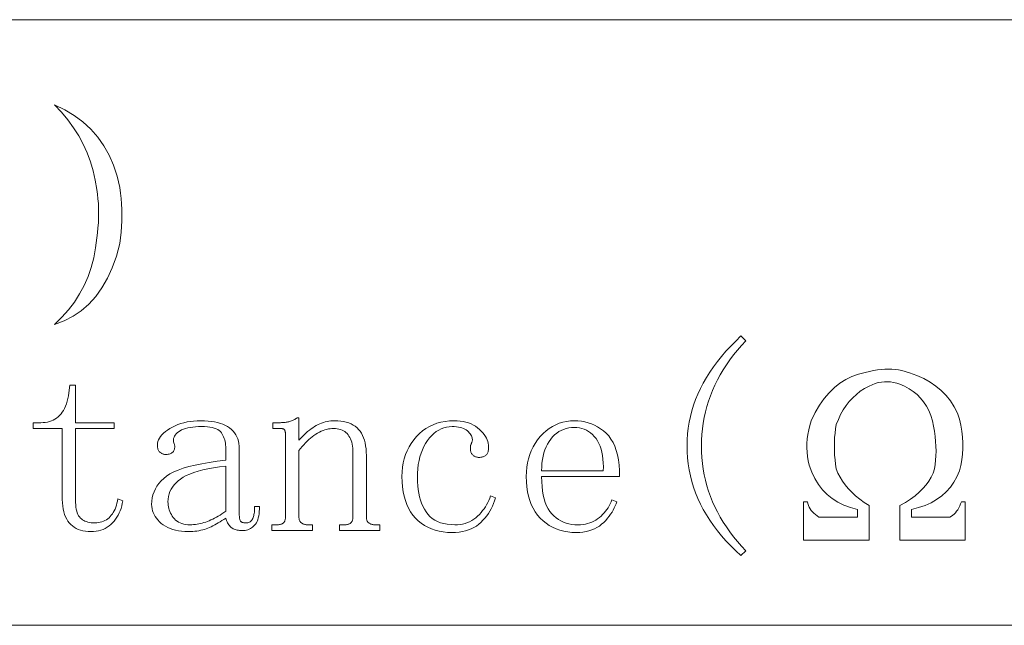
# Model space of a CAD drawing. Extents: x 1 to 297, y 1 to 210.
# Tile 72 of 171: x 144.13 to 152.89, y 51.12 to 56.51. Entities that reach past the tile are written whole.
import ezdxf

# ---------------------------------------------------------------- set-up
doc = ezdxf.new("R2010")
doc.units = 0

msp = doc.modelspace()

# ---------------------------------------------------------------- linework, layer by layer
at = {"color": 7, "lineweight": 13}
for p, q in [((1.3055, 56.5077), (219.3213, 56.5077)), ((1.3055, 51.1191), (219.3213, 51.1191))]:
    msp.add_line(p, q, dxfattribs=at)
for points in [[(144.4381, 55.7506), (144.5304, 55.7062), (144.6151, 55.6553), (144.6922, 55.5978), (144.7618, 55.5339), (144.8239, 55.4634), (144.8784, 55.3865), (144.9253, 55.303), (144.9648, 55.213), (144.9966, 55.1165), (145.021, 55.0134), (145.0272, 54.9653), (145.032, 54.9167), (145.0354, 54.8679), (145.0374, 54.8187), (145.0381, 54.7691), (145.0374, 54.7193), (145.0354, 54.669), (145.032, 54.6185), (145.0272, 54.5675), (145.021, 54.5163), (144.9905, 54.4042), (144.9538, 54.301), (144.9109, 54.2067), (144.8619, 54.1213), (144.8067, 54.0449), (144.7453, 53.9773), (144.6778, 53.9187), (144.6041, 53.869), (144.5242, 53.8282), (144.4381, 53.7963), (144.5036, 53.8595), (144.5629, 53.9259), (144.6161, 53.9953), (144.6631, 54.0678), (144.7038, 54.1434), (144.7385, 54.2221), (144.7669, 54.3039), (144.7892, 54.3887), (144.8053, 54.4767), (144.8153, 54.5677), (144.8214, 54.6121), (144.8262, 54.6562), (144.8297, 54.6999), (144.8317, 54.7433), (144.8324, 54.7863), (144.8317, 54.829), (144.8297, 54.8713), (144.8262, 54.9133), (144.8214, 54.955), (144.8153, 54.9963), (144.8022, 55.081), (144.7837, 55.1636), (144.7597, 55.2442), (144.7303, 55.3227), (144.6953, 55.3991), (144.6548, 55.4735), (144.6089, 55.5459), (144.5574, 55.6162), (144.5005, 55.6844)], [(150.5924, 53.6506), (150.554, 53.6091), (150.5175, 53.5671), (150.483, 53.5244), (150.4505, 53.4812), (150.4199, 53.4374), (150.3913, 53.3929), (150.3647, 53.3479), (150.3401, 53.3022), (150.3174, 53.256), (150.2967, 53.2091), (150.278, 53.1618), (150.2612, 53.114), (150.2464, 53.0658), (150.2336, 53.0171), (150.2228, 52.9681), (150.2139, 52.9186), (150.207, 52.8686), (150.2021, 52.8183), (150.1991, 52.7675), (150.1981, 52.7163), (150.1991, 52.6635), (150.2021, 52.6114), (150.207, 52.5599), (150.2139, 52.5092), (150.2228, 52.4591), (150.2336, 52.4098), (150.2464, 52.3611), (150.2612, 52.3131), (150.278, 52.2658), (150.2967, 52.2191), (150.3174, 52.1731), (150.3401, 52.1276), (150.3647, 52.0826), (150.3913, 52.0381), (150.4199, 51.9941), (150.4505, 51.9507), (150.483, 51.9077), (150.5175, 51.8653), (150.554, 51.8234), (150.5924, 51.782), (150.5496, 51.7391), (150.5028, 51.7823), (150.4584, 51.8261), (150.4164, 51.8704), (150.3768, 51.9154), (150.3396, 51.9609), (150.3048, 52.0071), (150.2724, 52.0538), (150.2424, 52.1012), (150.2148, 52.1492), (150.1896, 52.1977), (150.1668, 52.2469), (150.1464, 52.2966), (150.1284, 52.347), (150.1128, 52.3979), (150.0996, 52.4495), (150.0888, 52.5017), (150.0804, 52.5544), (150.0744, 52.6078), (150.0708, 52.6617), (150.0696, 52.7163), (150.0708, 52.7692), (150.0744, 52.8217), (150.0804, 52.8738), (150.0888, 52.9254), (150.0996, 52.9766), (150.1128, 53.0274), (150.1284, 53.0778), (150.1464, 53.1277), (150.1668, 53.1772), (150.1896, 53.2263), (150.2148, 53.2749), (150.2424, 53.3231), (150.2724, 53.3709), (150.3048, 53.4183), (150.3396, 53.4652), (150.3768, 53.5117), (150.4164, 53.5578), (150.4584, 53.6034), (150.5028, 53.6486), (150.5496, 53.6934)], [(151.6553, 53.3677), (151.6925, 53.3771), (151.7287, 53.3849), (151.7638, 53.3909), (151.7979, 53.3951), (151.831, 53.3977), (151.8631, 53.3986), (151.8941, 53.3977), (151.9241, 53.3951), (151.953, 53.3909), (151.981, 53.3849), (152.0508, 53.3657), (152.1161, 53.3423), (152.1769, 53.3149), (152.2333, 53.2834), (152.2853, 53.2477), (152.3328, 53.2079), (152.3758, 53.1641), (152.4144, 53.1161), (152.4485, 53.0639), (152.4781, 53.0077), (152.4937, 52.9532), (152.5063, 52.8994), (152.5157, 52.8462), (152.522, 52.7938), (152.5253, 52.742), (152.5255, 52.6909), (152.5225, 52.6405), (152.5165, 52.5908), (152.5074, 52.5418), (152.4953, 52.4934), (152.4725, 52.4406), (152.4452, 52.3919), (152.4135, 52.3474), (152.3773, 52.3069), (152.3367, 52.2706), (152.2916, 52.2383), (152.2421, 52.2102), (152.1881, 52.1862), (152.1296, 52.1663), (152.0667, 52.1506), (152.0667, 52.082), (152.4096, 52.082), (152.4229, 52.0895), (152.4356, 52.0985), (152.4476, 52.1087), (152.4589, 52.1204), (152.4696, 52.1334), (152.4795, 52.1478), (152.4888, 52.1636), (152.4973, 52.1807), (152.5052, 52.1993), (152.5124, 52.2191), (152.5467, 52.2191), (152.5467, 51.8763), (151.9639, 51.8763), (151.9639, 52.1849), (152.0132, 52.2128), (152.0585, 52.2418), (152.0996, 52.2718), (152.1366, 52.3028), (152.1696, 52.3349), (152.1984, 52.3679), (152.2231, 52.4021), (152.2436, 52.4372), (152.2601, 52.4734), (152.2724, 52.5106), (152.2784, 52.5488), (152.2827, 52.5881), (152.2853, 52.6283), (152.2861, 52.6697), (152.2853, 52.712), (152.2827, 52.7554), (152.2784, 52.7998), (152.2724, 52.8452), (152.2647, 52.8917), (152.2553, 52.9391), (152.24, 52.9856), (152.2217, 53.029), (152.2003, 53.0693), (152.1757, 53.1065), (152.1481, 53.1406), (152.1174, 53.1716), (152.0837, 53.1995), (152.0468, 53.2244), (152.0069, 53.2462), (151.9639, 53.2649), (151.9364, 53.2739), (151.909, 53.2806), (151.8816, 53.2849), (151.8541, 53.2868), (151.8267, 53.2863), (151.7993, 53.2834), (151.7719, 53.2781), (151.7444, 53.2703), (151.717, 53.2602), (151.6896, 53.2477), (151.6496, 53.2258), (151.6121, 53.2011), (151.5769, 53.1737), (151.5442, 53.1435), (151.5139, 53.1106), (151.4859, 53.0749), (151.4604, 53.0365), (151.4372, 52.9954), (151.4165, 52.9515), (151.3981, 52.9049), (151.392, 52.867), (151.3872, 52.8287), (151.3837, 52.7902), (151.3817, 52.7513), (151.381, 52.712), (151.3817, 52.6724), (151.3837, 52.6325), (151.3872, 52.5922), (151.392, 52.5515), (151.3981, 52.5106), (151.4134, 52.4734), (151.4317, 52.4372), (151.4532, 52.4021), (151.4777, 52.3679), (151.5053, 52.3349), (151.536, 52.3028), (151.5697, 52.2718), (151.6066, 52.2418), (151.6465, 52.2128), (151.6896, 52.1849), (151.6896, 51.8763), (151.1067, 51.8763), (151.1067, 52.2191), (151.141, 52.2191), (151.1451, 52.2023), (151.1506, 52.1862), (151.1574, 52.1708), (151.1657, 52.1561), (151.1753, 52.142), (151.1862, 52.1286), (151.1986, 52.1159), (151.2123, 52.1039), (151.2274, 52.0926), (151.2439, 52.082), (151.5867, 52.082), (151.5867, 52.1506), (151.5238, 52.1669), (151.4653, 52.1883), (151.4113, 52.2149), (151.3618, 52.2466), (151.3167, 52.2834), (151.2761, 52.3254), (151.2399, 52.3726), (151.2082, 52.4249), (151.1809, 52.4823), (151.1581, 52.5449), (151.149, 52.5827), (151.1424, 52.621), (151.1381, 52.6595), (151.1362, 52.6985), (151.1367, 52.7377), (151.1396, 52.7773), (151.1449, 52.8173), (151.1526, 52.8575), (151.1628, 52.8982), (151.1753, 52.9391), (151.2109, 53.0113), (151.2493, 53.077), (151.2905, 53.1361), (151.3344, 53.1887), (151.381, 53.2349), (151.4304, 53.2745), (151.4825, 53.3075), (151.5373, 53.3341), (151.5949, 53.3542)], [(144.6267, 52.2363), (144.6271, 52.2131), (144.6284, 52.1914), (144.6306, 52.1712), (144.6336, 52.1526), (144.6374, 52.1356), (144.6421, 52.1201), (144.6477, 52.1061), (144.6541, 52.0937), (144.6614, 52.0828), (144.6696, 52.0734), (144.6786, 52.0653), (144.6884, 52.058), (144.6991, 52.0516), (144.7107, 52.046), (144.7231, 52.0413), (144.7364, 52.0374), (144.7506, 52.0344), (144.7656, 52.0323), (144.7814, 52.031), (144.7981, 52.0306), (144.8149, 52.0311), (144.8311, 52.0328), (144.8465, 52.0356), (144.8612, 52.0395), (144.8753, 52.0445), (144.8886, 52.0506), (144.9013, 52.0579), (144.9133, 52.0662), (144.9247, 52.0757), (144.9353, 52.0863), (144.9452, 52.0979), (144.9545, 52.1105), (144.963, 52.124), (144.9709, 52.1384), (144.9781, 52.1538), (144.9846, 52.1701), (144.9905, 52.1874), (144.9956, 52.2056), (145.0001, 52.2248), (145.0038, 52.2449), (145.0467, 52.2277), (145.0427, 52.2041), (145.0376, 52.1814), (145.0314, 52.1596), (145.0241, 52.1386), (145.0156, 52.1184), (145.0061, 52.0991), (144.9954, 52.0807), (144.9836, 52.0631), (144.9707, 52.0464), (144.9567, 52.0306), (144.9417, 52.0159), (144.9257, 52.0028), (144.9088, 51.9912), (144.8909, 51.9812), (144.8721, 51.9727), (144.8523, 51.9658), (144.8316, 51.9604), (144.81, 51.9565), (144.7874, 51.9542), (144.7639, 51.9534), (144.7388, 51.9542), (144.715, 51.9565), (144.6925, 51.9604), (144.6713, 51.9658), (144.6514, 51.9727), (144.6327, 51.9812), (144.6153, 51.9912), (144.5993, 52.0028), (144.5845, 52.0159), (144.571, 52.0306), (144.5588, 52.0469), (144.5479, 52.0649), (144.5382, 52.0846), (144.5298, 52.106), (144.5228, 52.1291), (144.517, 52.154), (144.5125, 52.1806), (144.5093, 52.2089), (144.5074, 52.2389), (144.5067, 52.2706), (144.5067, 52.8706), (144.2496, 52.8706), (144.2496, 52.922), (144.3181, 52.922), (144.3383, 52.9226), (144.3577, 52.9246), (144.3764, 52.9278), (144.3942, 52.9323), (144.4113, 52.9381), (144.4277, 52.9451), (144.4432, 52.9535), (144.458, 52.9631), (144.472, 52.9741), (144.4853, 52.9863), (144.4977, 52.9999), (144.5091, 53.0149), (144.5196, 53.0314), (144.5292, 53.0494), (144.5378, 53.0688), (144.5454, 53.0897), (144.5522, 53.112), (144.558, 53.1358), (144.5628, 53.161), (144.5667, 53.1877), (144.5753, 53.2563), (144.6267, 53.2563), (144.6267, 52.922), (144.9696, 52.922), (144.9696, 52.8706), (144.6267, 52.8706)], [(145.6296, 51.9534), (145.5994, 51.9542), (145.5706, 51.9563), (145.5432, 51.96), (145.5171, 51.9651), (145.4924, 51.9716), (145.4691, 51.9797), (145.4472, 51.9891), (145.4266, 52.0001), (145.4074, 52.0124), (145.3896, 52.0263), (145.3733, 52.0411), (145.3587, 52.0563), (145.3459, 52.0719), (145.3347, 52.088), (145.3253, 52.1045), (145.3176, 52.1214), (145.3116, 52.1388), (145.3073, 52.1566), (145.3047, 52.1748), (145.3038, 52.1934), (145.3052, 52.2237), (145.3092, 52.2529), (145.3158, 52.281), (145.3251, 52.3079), (145.3371, 52.3338), (145.3517, 52.3585), (145.3689, 52.3821), (145.3889, 52.4046), (145.4115, 52.426), (145.4367, 52.4463), (145.4659, 52.4654), (145.5003, 52.4835), (145.5399, 52.5004), (145.5848, 52.5162), (145.6349, 52.5309), (145.6902, 52.5445), (145.7508, 52.557), (145.8166, 52.5683), (145.8876, 52.5786), (145.9639, 52.5877), (145.9639, 52.6906), (145.9635, 52.7074), (145.9623, 52.7237), (145.9604, 52.7393), (145.9577, 52.7543), (145.9542, 52.7688), (145.95, 52.7826), (145.9449, 52.7959), (145.9392, 52.8085), (145.9326, 52.8206), (145.9253, 52.832), (145.9166, 52.8426), (145.9059, 52.8521), (145.8933, 52.8604), (145.8786, 52.8677), (145.8621, 52.8738), (145.8435, 52.8788), (145.823, 52.8827), (145.8005, 52.8855), (145.776, 52.8872), (145.7496, 52.8877), (145.7213, 52.8872), (145.6947, 52.8858), (145.6698, 52.8835), (145.6467, 52.8802), (145.6253, 52.8759), (145.6056, 52.8707), (145.5876, 52.8646), (145.5713, 52.8575), (145.5567, 52.8495), (145.5439, 52.8406), (145.5326, 52.8311), (145.5229, 52.8215), (145.5148, 52.8119), (145.5082, 52.8022), (145.5031, 52.7924), (145.4996, 52.7825), (145.4977, 52.7725), (145.4972, 52.7624), (145.4983, 52.7522), (145.501, 52.742), (145.5041, 52.7351), (145.5065, 52.7283), (145.5082, 52.7214), (145.5092, 52.7146), (145.5096, 52.7077), (145.5092, 52.7009), (145.5082, 52.694), (145.5065, 52.6871), (145.5041, 52.6803), (145.501, 52.6734), (145.4972, 52.6669), (145.4928, 52.6611), (145.4876, 52.6559), (145.4818, 52.6515), (145.4753, 52.6477), (145.4681, 52.6446), (145.4602, 52.6422), (145.4516, 52.6405), (145.4424, 52.6395), (145.4324, 52.6391), (145.4257, 52.6394), (145.4192, 52.64), (145.413, 52.6411), (145.407, 52.6426), (145.4014, 52.6445), (145.3959, 52.6469), (145.3907, 52.6496), (145.3858, 52.6529), (145.3811, 52.6565), (145.3767, 52.6606), (145.3726, 52.6651), (145.369, 52.67), (145.3658, 52.6754), (145.363, 52.6811), (145.3606, 52.6874), (145.3587, 52.694), (145.3572, 52.7011), (145.3561, 52.7086), (145.3555, 52.7165), (145.3553, 52.7249), (145.3564, 52.7402), (145.3597, 52.7554), (145.3653, 52.7704), (145.3731, 52.7852), (145.3831, 52.7999), (145.3954, 52.8143), (145.4099, 52.8287), (145.4266, 52.8428), (145.4455, 52.8568), (145.4667, 52.8706), (145.4895, 52.8836), (145.5133, 52.8953), (145.5382, 52.9055), (145.5641, 52.9145), (145.591, 52.922), (145.6189, 52.9282), (145.6479, 52.933), (145.6779, 52.9364), (145.7089, 52.9385), (145.741, 52.9391), (145.7744, 52.9385), (145.8061, 52.9366), (145.8361, 52.9334), (145.8644, 52.9289), (145.891, 52.9231), (145.9158, 52.916), (145.939, 52.9076), (145.9604, 52.898), (145.9801, 52.8871), (145.9981, 52.8749), (146.0144, 52.8614), (146.029, 52.8469), (146.0418, 52.8313), (146.053, 52.8145), (146.0624, 52.7966), (146.0701, 52.7777), (146.0761, 52.7576), (146.0804, 52.7363), (146.083, 52.714), (146.0838, 52.6906), (146.0838, 52.1249), (146.084, 52.1117), (146.0844, 52.0997), (146.085, 52.0887), (146.0859, 52.0789), (146.0871, 52.0702), (146.0885, 52.0626), (146.0901, 52.0562), (146.0921, 52.0508), (146.0943, 52.0466), (146.0967, 52.0434), (146.0995, 52.041), (146.1027, 52.0388), (146.1064, 52.0369), (146.1104, 52.0352), (146.1149, 52.0338), (146.1198, 52.0326), (146.1252, 52.0317), (146.131, 52.0311), (146.1372, 52.0307), (146.1438, 52.0306), (146.1522, 52.031), (146.16, 52.0321), (146.1673, 52.034), (146.174, 52.0367), (146.1803, 52.0402), (146.186, 52.0445), (146.1913, 52.0495), (146.196, 52.0553), (146.2002, 52.0618), (146.2038, 52.0691), (146.2071, 52.0772), (146.21, 52.0858), (146.2126, 52.095), (146.2148, 52.1048), (146.2167, 52.1152), (146.2182, 52.1262), (146.2195, 52.1378), (146.2203, 52.1501), (146.2208, 52.1629), (146.221, 52.1763), (146.2639, 52.1763), (146.2634, 52.153), (146.2621, 52.1312), (146.26, 52.1108), (146.257, 52.0919), (146.2531, 52.0745), (146.2484, 52.0585), (146.2428, 52.044), (146.2364, 52.0309), (146.2291, 52.0193), (146.221, 52.0091), (146.2122, 52.0002), (146.2028, 51.9922), (146.193, 51.9851), (146.1826, 51.979), (146.1717, 51.9738), (146.1603, 51.9695), (146.1484, 51.9662), (146.136, 51.9639), (146.123, 51.9625), (146.1096, 51.962), (146.0978, 51.9623), (146.0866, 51.963), (146.0759, 51.9643), (146.0657, 51.9661), (146.056, 51.9684), (146.0468, 51.9713), (146.0382, 51.9746), (146.03, 51.9785), (146.0224, 51.9828), (146.0153, 51.9877), (146.0086, 51.9932), (146.0022, 51.9994), (145.9962, 52.0062), (145.9906, 52.0138), (145.9853, 52.022), (145.9803, 52.0309), (145.9757, 52.0405), (145.9714, 52.0508), (145.9675, 52.0618), (145.9639, 52.0734), (145.9468, 52.0617), (145.9301, 52.0506), (145.9136, 52.0401), (145.8973, 52.0302), (145.8813, 52.0209), (145.8656, 52.0122), (145.8501, 52.0041), (145.8349, 51.9966), (145.82, 51.9897), (145.8053, 51.9834), (145.7904, 51.9777), (145.7749, 51.9726), (145.7589, 51.9681), (145.7422, 51.9642), (145.7249, 51.9609), (145.707, 51.9582), (145.6886, 51.9561), (145.6695, 51.9546), (145.6498, 51.9537)], [(146.3753, 51.962), (146.3753, 52.0134), (146.4181, 52.0134), (146.4265, 52.0136), (146.4342, 52.0141), (146.4415, 52.015), (146.4483, 52.0162), (146.4546, 52.0177), (146.4603, 52.0196), (146.4655, 52.0218), (146.4702, 52.0244), (146.4744, 52.0273), (146.4781, 52.0306), (146.4814, 52.0342), (146.4843, 52.0381), (146.4869, 52.0424), (146.4891, 52.047), (146.491, 52.052), (146.4925, 52.0573), (146.4937, 52.063), (146.4946, 52.069), (146.4951, 52.0753), (146.4953, 52.082), (146.4953, 52.8191), (146.4952, 52.8242), (146.4949, 52.8289), (146.4945, 52.8334), (146.4939, 52.8377), (146.4931, 52.8416), (146.4922, 52.8454), (146.4911, 52.8488), (146.4898, 52.8521), (146.4883, 52.855), (146.4867, 52.8577), (146.4848, 52.8602), (146.4826, 52.8623), (146.48, 52.8643), (146.4771, 52.8659), (146.4738, 52.8674), (146.4702, 52.8685), (146.4663, 52.8694), (146.462, 52.8701), (146.4574, 52.8704), (146.4524, 52.8706), (146.3839, 52.8706), (146.3839, 52.922), (146.4438, 52.922), (146.4524, 52.9221), (146.4608, 52.9223), (146.4692, 52.9228), (146.4774, 52.9234), (146.4856, 52.9241), (146.4937, 52.9251), (146.5018, 52.9262), (146.5097, 52.9275), (146.5175, 52.9289), (146.5253, 52.9306), (146.5329, 52.9325), (146.5405, 52.9347), (146.548, 52.9373), (146.5555, 52.9402), (146.5628, 52.9434), (146.57, 52.947), (146.5772, 52.951), (146.5842, 52.9553), (146.5912, 52.9599), (146.5981, 52.9649), (146.6153, 52.9649), (146.6153, 52.7677), (146.6307, 52.7844), (146.6461, 52.8003), (146.6616, 52.8153), (146.677, 52.8294), (146.6924, 52.8427), (146.7079, 52.8551), (146.7233, 52.8667), (146.7387, 52.8774), (146.7541, 52.8873), (146.7696, 52.8963), (146.7851, 52.9044), (146.8008, 52.9117), (146.8166, 52.9181), (146.8326, 52.9237), (146.8488, 52.9284), (146.8652, 52.9323), (146.8818, 52.9353), (146.8985, 52.9374), (146.9154, 52.9387), (146.9324, 52.9391), (146.9608, 52.9384), (146.9876, 52.9361), (147.0129, 52.9322), (147.0367, 52.9268), (147.0589, 52.9199), (147.0795, 52.9114), (147.0986, 52.9013), (147.1162, 52.8898), (147.1322, 52.8767), (147.1467, 52.862), (147.1597, 52.8458), (147.1714, 52.8281), (147.1817, 52.8088), (147.1906, 52.7879), (147.1981, 52.7656), (147.2043, 52.7417), (147.2091, 52.7162), (147.2125, 52.6892), (147.2146, 52.6607), (147.2153, 52.6306), (147.2153, 52.082), (147.2155, 52.0753), (147.2161, 52.069), (147.2172, 52.063), (147.2187, 52.0573), (147.2206, 52.052), (147.223, 52.047), (147.2258, 52.0424), (147.229, 52.0381), (147.2326, 52.0342), (147.2367, 52.0306), (147.2411, 52.0273), (147.2458, 52.0244), (147.2507, 52.0218), (147.2559, 52.0196), (147.2614, 52.0177), (147.267, 52.0162), (147.273, 52.015), (147.2792, 52.0141), (147.2857, 52.0136), (147.2924, 52.0134), (147.3353, 52.0134), (147.3353, 51.962), (146.9753, 51.962), (146.9753, 52.0134), (147.0181, 52.0134), (147.0264, 52.0136), (147.0342, 52.0141), (147.0415, 52.015), (147.0483, 52.0162), (147.0546, 52.0177), (147.0603, 52.0196), (147.0655, 52.0218), (147.0703, 52.0244), (147.0744, 52.0273), (147.0781, 52.0306), (147.0814, 52.0342), (147.0843, 52.0381), (147.0869, 52.0424), (147.0891, 52.047), (147.091, 52.052), (147.0925, 52.0573), (147.0937, 52.063), (147.0946, 52.069), (147.0951, 52.0753), (147.0953, 52.082), (147.0953, 52.6563), (147.0948, 52.6764), (147.0936, 52.6955), (147.0914, 52.7138), (147.0884, 52.731), (147.0846, 52.7474), (147.0798, 52.7627), (147.0743, 52.7772), (147.0678, 52.7907), (147.0606, 52.8032), (147.0524, 52.8149), (147.0434, 52.8254), (147.0336, 52.8349), (147.0228, 52.8433), (147.0113, 52.8505), (146.9988, 52.8566), (146.9856, 52.8617), (146.9714, 52.8656), (146.9564, 52.8683), (146.9406, 52.87), (146.9238, 52.8706), (146.9084, 52.8701), (146.8928, 52.8685), (146.8772, 52.8659), (146.8615, 52.8623), (146.8456, 52.8577), (146.8297, 52.8521), (146.8138, 52.8454), (146.7977, 52.8377), (146.7815, 52.8289), (146.7653, 52.8191), (146.7491, 52.8084), (146.7332, 52.7969), (146.7176, 52.7844), (146.7022, 52.7711), (146.6871, 52.757), (146.6722, 52.742), (146.6576, 52.7261), (146.6432, 52.7094), (146.6291, 52.6919), (146.6153, 52.6734), (146.6153, 52.082), (146.6155, 52.0753), (146.6161, 52.069), (146.6172, 52.063), (146.6187, 52.0573), (146.6206, 52.052), (146.623, 52.047), (146.6258, 52.0424), (146.629, 52.0381), (146.6326, 52.0342), (146.6367, 52.0306), (146.6411, 52.0273), (146.6458, 52.0244), (146.6507, 52.0218), (146.6559, 52.0196), (146.6613, 52.0177), (146.6671, 52.0162), (146.673, 52.015), (146.6792, 52.0141), (146.6857, 52.0136), (146.6924, 52.0134), (146.7353, 52.0134), (146.7353, 51.962)], [(148.141, 52.6906), (148.141, 52.6955), (148.1412, 52.7002), (148.1414, 52.7045), (148.1417, 52.7084), (148.1421, 52.712), (148.1425, 52.7153), (148.1431, 52.7182), (148.1437, 52.7207), (148.1445, 52.723), (148.1453, 52.7249), (148.1462, 52.7267), (148.1472, 52.729), (148.1482, 52.7315), (148.1494, 52.7345), (148.1506, 52.7377), (148.152, 52.7413), (148.1534, 52.7453), (148.1549, 52.7495), (148.1565, 52.7542), (148.1581, 52.7591), (148.1593, 52.7661), (148.1595, 52.7734), (148.1586, 52.7809), (148.1568, 52.7886), (148.1539, 52.7966), (148.1499, 52.8049), (148.1449, 52.8134), (148.1389, 52.8222), (148.1319, 52.8313), (148.1238, 52.8406), (148.1147, 52.8495), (148.1043, 52.8575), (148.0927, 52.8646), (148.08, 52.8707), (148.066, 52.8759), (148.0508, 52.8802), (148.0345, 52.8835), (148.0169, 52.8858), (147.9981, 52.8872), (147.9781, 52.8877), (147.9528, 52.8865), (147.9283, 52.8827), (147.9045, 52.8765), (147.8815, 52.8678), (147.8592, 52.8566), (147.8377, 52.843), (147.817, 52.8268), (147.7971, 52.8082), (147.778, 52.787), (147.7596, 52.7634), (147.7425, 52.7378), (147.7272, 52.7105), (147.7137, 52.6815), (147.702, 52.651), (147.6921, 52.6188), (147.684, 52.585), (147.6777, 52.5495), (147.6732, 52.5125), (147.6705, 52.4738), (147.6696, 52.4334), (147.6703, 52.3964), (147.6727, 52.3609), (147.6765, 52.3268), (147.6819, 52.2942), (147.6888, 52.2631), (147.6973, 52.2334), (147.7074, 52.2051), (147.7189, 52.1783), (147.7321, 52.153), (147.7467, 52.1291), (147.7632, 52.1072), (147.7817, 52.0875), (147.8022, 52.0701), (147.8249, 52.0551), (147.8496, 52.0424), (147.8763, 52.0319), (147.9051, 52.0238), (147.936, 52.0181), (147.9689, 52.0146), (148.0038, 52.0134), (148.0275, 52.0142), (148.0503, 52.0165), (148.0724, 52.0204), (148.0937, 52.0258), (148.1142, 52.0327), (148.134, 52.0412), (148.153, 52.0512), (148.1712, 52.0628), (148.1886, 52.0759), (148.2053, 52.0906), (148.2211, 52.1063), (148.236, 52.1225), (148.2499, 52.1392), (148.2629, 52.1564), (148.2749, 52.1741), (148.286, 52.1924), (148.2962, 52.2112), (148.3054, 52.2305), (148.3137, 52.2503), (148.321, 52.2706), (148.3638, 52.2534), (148.3564, 52.2281), (148.3477, 52.2035), (148.3379, 52.1798), (148.3268, 52.1567), (148.3146, 52.1345), (148.3011, 52.113), (148.2865, 52.0923), (148.2706, 52.0724), (148.2535, 52.0532), (148.2353, 52.0349), (148.2157, 52.0178), (148.1948, 52.0025), (148.1725, 51.989), (148.1489, 51.9773), (148.1238, 51.9674), (148.0974, 51.9593), (148.0697, 51.953), (148.0405, 51.9485), (148.01, 51.9458), (147.9781, 51.9449), (147.9379, 51.9461), (147.8993, 51.95), (147.8624, 51.9564), (147.8273, 51.9654), (147.7939, 51.977), (147.7621, 51.9911), (147.7321, 52.0079), (147.7038, 52.0271), (147.6773, 52.049), (147.6524, 52.0734), (147.6296, 52.1003), (147.6092, 52.1293), (147.5912, 52.1606), (147.5756, 52.1941), (147.5624, 52.2299), (147.5516, 52.2678), (147.5432, 52.308), (147.5372, 52.3505), (147.5336, 52.3951), (147.5324, 52.442), (147.5337, 52.4841), (147.5376, 52.5248), (147.544, 52.564), (147.553, 52.6018), (147.5646, 52.6381), (147.5787, 52.6729), (147.5954, 52.7063), (147.6147, 52.7382), (147.6366, 52.7687), (147.661, 52.7977), (147.6875, 52.8246), (147.7155, 52.8486), (147.7451, 52.8698), (147.7762, 52.8882), (147.8089, 52.9038), (147.843, 52.9165), (147.8788, 52.9264), (147.9161, 52.9335), (147.9549, 52.9377), (147.9953, 52.9391), (148.0238, 52.9384), (148.051, 52.9361), (148.0769, 52.9322), (148.1016, 52.9268), (148.1249, 52.9199), (148.147, 52.9114), (148.1678, 52.9013), (148.1873, 52.8898), (148.2055, 52.8767), (148.2224, 52.862), (148.2379, 52.8466), (148.2517, 52.8311), (148.2639, 52.8157), (148.2745, 52.8003), (148.2835, 52.7849), (148.2908, 52.7694), (148.2965, 52.754), (148.3006, 52.7386), (148.303, 52.7231), (148.3038, 52.7077), (148.3036, 52.6977), (148.303, 52.6883), (148.3019, 52.6796), (148.3004, 52.6714), (148.2985, 52.6638), (148.2961, 52.6568), (148.2934, 52.6504), (148.2901, 52.6446), (148.2865, 52.6394), (148.2824, 52.6349), (148.2779, 52.6308), (148.273, 52.6271), (148.2676, 52.6239), (148.2618, 52.6211), (148.2556, 52.6188), (148.249, 52.6169), (148.2419, 52.6154), (148.2344, 52.6143), (148.2265, 52.6136), (148.2181, 52.6134), (148.2114, 52.6136), (148.2049, 52.6143), (148.1987, 52.6154), (148.1928, 52.6169), (148.1871, 52.6188), (148.1816, 52.6211), (148.1764, 52.6239), (148.1715, 52.6271), (148.1668, 52.6308), (148.1624, 52.6349), (148.1584, 52.6393), (148.1547, 52.6439), (148.1515, 52.6489), (148.1487, 52.6541), (148.1463, 52.6595), (148.1444, 52.6652), (148.1429, 52.6712), (148.1418, 52.6774), (148.1412, 52.6838)], [(148.7753, 52.442), (148.7762, 52.397), (148.7789, 52.3547), (148.7834, 52.3151), (148.7897, 52.2781), (148.7978, 52.2438), (148.8077, 52.2121), (148.8194, 52.1831), (148.8329, 52.1567), (148.8482, 52.133), (148.8653, 52.112), (148.8838, 52.0933), (148.9035, 52.0765), (148.9243, 52.0617), (148.9462, 52.0489), (148.9692, 52.0381), (148.9933, 52.0292), (149.0186, 52.0223), (149.0449, 52.0174), (149.0724, 52.0144), (149.101, 52.0134), (149.1229, 52.0141), (149.1442, 52.016), (149.1648, 52.0192), (149.1846, 52.0237), (149.2038, 52.0295), (149.2224, 52.0366), (149.2402, 52.0449), (149.2573, 52.0546), (149.2738, 52.0655), (149.2896, 52.0777), (149.3046, 52.0909), (149.3187, 52.1046), (149.332, 52.119), (149.3444, 52.1339), (149.356, 52.1495), (149.3667, 52.1657), (149.3766, 52.1824), (149.3856, 52.1998), (149.3937, 52.2177), (149.401, 52.2363), (149.4438, 52.2191), (149.4381, 52.2003), (149.431, 52.1816), (149.4226, 52.163), (149.413, 52.1444), (149.4021, 52.1259), (149.3898, 52.1075), (149.3763, 52.0892), (149.3616, 52.071), (149.3455, 52.0529), (149.3281, 52.0349), (149.3095, 52.0178), (149.2896, 52.0025), (149.2683, 51.989), (149.2458, 51.9773), (149.2221, 51.9674), (149.197, 51.9593), (149.1706, 51.953), (149.143, 51.9485), (149.1141, 51.9458), (149.0838, 51.9449), (149.0452, 51.9461), (149.0079, 51.95), (148.9721, 51.9564), (148.9378, 51.9654), (148.9049, 51.977), (148.8735, 51.9911), (148.8436, 52.0079), (148.815, 52.0271), (148.788, 52.049), (148.7624, 52.0734), (148.7388, 52.1003), (148.7177, 52.1293), (148.699, 52.1606), (148.6829, 52.1941), (148.6692, 52.2299), (148.658, 52.2678), (148.6493, 52.308), (148.6431, 52.3505), (148.6394, 52.3951), (148.6381, 52.442), (148.6394, 52.4841), (148.6431, 52.5248), (148.6493, 52.564), (148.658, 52.6018), (148.6692, 52.6381), (148.6829, 52.6729), (148.699, 52.7063), (148.7177, 52.7382), (148.7388, 52.7687), (148.7624, 52.7977), (148.7878, 52.8246), (148.8144, 52.8486), (148.842, 52.8698), (148.8708, 52.8882), (148.9006, 52.9038), (148.9316, 52.9165), (148.9637, 52.9264), (148.9969, 52.9335), (149.0313, 52.9377), (149.0667, 52.9391), (149.0988, 52.938), (149.1301, 52.9347), (149.1606, 52.9291), (149.1901, 52.9213), (149.2188, 52.9113), (149.2467, 52.899), (149.2737, 52.8845), (149.2999, 52.8678), (149.3251, 52.8489), (149.3496, 52.8277), (149.3724, 52.8038), (149.3928, 52.7766), (149.4108, 52.7462), (149.4264, 52.7125), (149.4396, 52.6756), (149.4504, 52.6354), (149.4588, 52.5919), (149.4648, 52.5452), (149.4684, 52.4952), (149.4696, 52.442)], [(149.3239, 52.4934), (149.3248, 52.5302), (149.324, 52.5653), (149.3217, 52.5985), (149.3177, 52.6299), (149.3121, 52.6595), (149.3048, 52.6873), (149.2959, 52.7133), (149.2854, 52.7375), (149.2733, 52.76), (149.2596, 52.7806), (149.2445, 52.7993), (149.2285, 52.8161), (149.2116, 52.8308), (149.1937, 52.8437), (149.1749, 52.8545), (149.1552, 52.8634), (149.1345, 52.8703), (149.1128, 52.8752), (149.0902, 52.8782), (149.0667, 52.8791), (149.0415, 52.8781), (149.0172, 52.875), (148.9938, 52.8699), (148.9714, 52.8627), (148.9499, 52.8534), (148.9294, 52.8421), (148.9098, 52.8287), (148.8912, 52.8133), (148.8735, 52.7958), (148.8567, 52.7763), (148.8412, 52.7549), (148.8274, 52.7321), (148.8152, 52.7076), (148.8046, 52.6817), (148.7956, 52.6541), (148.7883, 52.6251), (148.7826, 52.5945), (148.7785, 52.5623), (148.7761, 52.5287), (148.7753, 52.4934)], [(145.4496, 52.2191), (145.45, 52.2038), (145.4514, 52.1888), (145.4538, 52.174), (145.4571, 52.1595), (145.4613, 52.1452), (145.4665, 52.1312), (145.4727, 52.1174), (145.4797, 52.1039), (145.4877, 52.0907), (145.4967, 52.0777), (145.5067, 52.0655), (145.5178, 52.0546), (145.53, 52.0449), (145.5433, 52.0366), (145.5578, 52.0295), (145.5733, 52.0237), (145.59, 52.0192), (145.6078, 52.016), (145.6267, 52.0141), (145.6467, 52.0134), (145.6621, 52.0137), (145.6776, 52.0146), (145.693, 52.0161), (145.7084, 52.0182), (145.7238, 52.0209), (145.7393, 52.0242), (145.7547, 52.0281), (145.7701, 52.0326), (145.7856, 52.0377), (145.801, 52.0434), (145.8165, 52.0497), (145.8322, 52.0566), (145.8481, 52.0641), (145.8641, 52.0722), (145.8803, 52.0809), (145.8967, 52.0902), (145.9132, 52.1001), (145.9299, 52.1106), (145.9468, 52.1217), (145.9639, 52.1334), (145.9639, 52.5363), (145.9074, 52.529), (145.8545, 52.5207), (145.8052, 52.5115), (145.7595, 52.5013), (145.7174, 52.4902), (145.6789, 52.4782), (145.644, 52.4652), (145.6128, 52.4513), (145.5851, 52.4364), (145.561, 52.4206), (145.5398, 52.4039), (145.5209, 52.3865), (145.5042, 52.3682), (145.4897, 52.3493), (145.4774, 52.3295), (145.4674, 52.309), (145.4596, 52.2877), (145.454, 52.2656), (145.4507, 52.2428)]]:
    msp.add_lwpolyline(points, close=True, dxfattribs=at)

doc.saveas('drawing.dxf')
